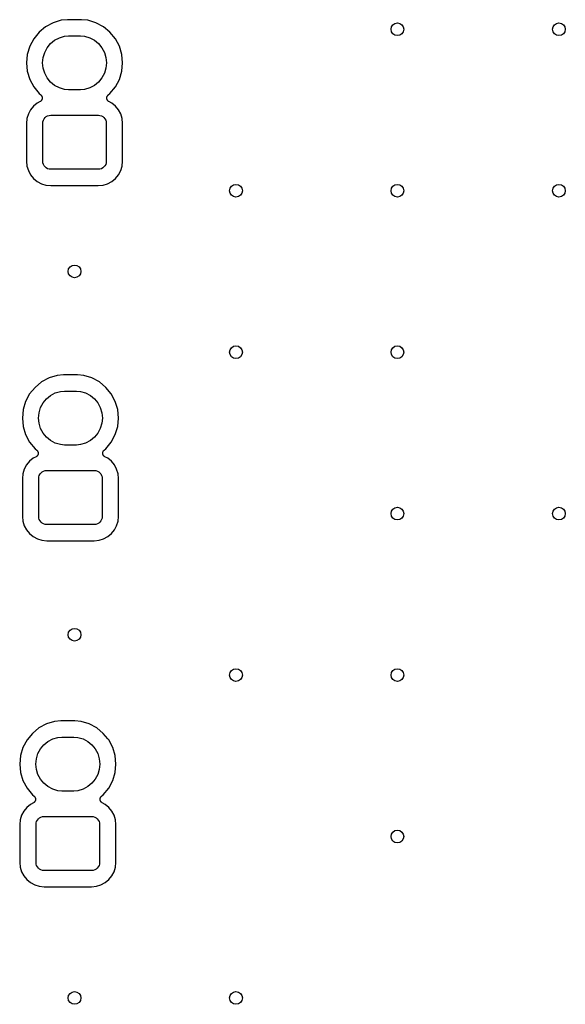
# Model space of a CAD drawing. Extents: x 0.02 to 3.88, y 0.02 to 3.88.
# Tile 16 of 21: x 2.53 to 3.21, y 1.59 to 2.81. Entities that reach past the tile are written whole.
import ezdxf

# ---------------------------------------------------------------- set-up
doc = ezdxf.new("R2010")
doc.units = 0
doc.header["$MEASUREMENT"] = 0
doc.layers.add('BLACK', color=7, linetype='CONTINUOUS')

msp = doc.modelspace()

# ---------------------------------------------------------------- linework, layer by layer
at = {"layer": 'BLACK', "linetype": 'CONTINUOUS'}
for p, q in [((2.57354, 2.80806), (2.56425, 2.80309)), ((2.58361, 2.81112), (2.57354, 2.80806)), ((2.59147, 2.81189), (2.58361, 2.81112)), ((2.60853, 2.81189), (2.59147, 2.81189)), ((2.61639, 2.81112), (2.60853, 2.81189)), ((2.62646, 2.80806), (2.61639, 2.81112)), ((2.63575, 2.80309), (2.62646, 2.80806)), ((2.55611, 2.79641), (2.54943, 2.78827)), ((2.56425, 2.80309), (2.55611, 2.79641)), ((2.64389, 2.79641), (2.63575, 2.80309)), ((2.65057, 2.78827), (2.64389, 2.79641)), ((2.54943, 2.78827), (2.54446, 2.77898)), ((2.56614, 2.77711), (2.57032, 2.7822)), ((2.57032, 2.7822), (2.57541, 2.78638)), ((2.57541, 2.78638), (2.58123, 2.78949)), ((2.58123, 2.78949), (2.58753, 2.79141)), ((2.58753, 2.79141), (2.59245, 2.79189)), ((2.59245, 2.79189), (2.60755, 2.79189)), ((2.60755, 2.79189), (2.61247, 2.79141)), ((2.61247, 2.79141), (2.61877, 2.78949)), ((2.61877, 2.78949), (2.62459, 2.78638)), ((2.62459, 2.78638), (2.62968, 2.7822)), ((2.62968, 2.7822), (2.63386, 2.77711)), ((2.65554, 2.77898), (2.65057, 2.78827)), ((2.5414, 2.76891), (2.54037, 2.75843)), ((2.54446, 2.77898), (2.5414, 2.76891)), ((2.56111, 2.76499), (2.56303, 2.77129)), ((2.56303, 2.77129), (2.56614, 2.77711)), ((2.63386, 2.77711), (2.63697, 2.77129)), ((2.63697, 2.77129), (2.63889, 2.76499)), ((2.6586, 2.76891), (2.65554, 2.77898)), ((2.65963, 2.75843), (2.6586, 2.76891)), ((2.54037, 2.75843), (2.5414, 2.74794)), ((2.56047, 2.75843), (2.56111, 2.76499)), ((2.56111, 2.75187), (2.56047, 2.75843)), ((2.63889, 2.76499), (2.63953, 2.75843)), ((2.63953, 2.75843), (2.63889, 2.75187)), ((2.6586, 2.74794), (2.65963, 2.75843)), ((2.5414, 2.74794), (2.54446, 2.73787)), ((2.56303, 2.74556), (2.56111, 2.75187)), ((2.56614, 2.73974), (2.56303, 2.74556)), ((2.63697, 2.74556), (2.63386, 2.73974)), ((2.63889, 2.75187), (2.63697, 2.74556)), ((2.65554, 2.73787), (2.6586, 2.74794)), ((2.54446, 2.73787), (2.54943, 2.72858)), ((2.57032, 2.73465), (2.56614, 2.73974)), ((2.57541, 2.73047), (2.57032, 2.73465)), ((2.62968, 2.73465), (2.62459, 2.73047)), ((2.63386, 2.73974), (2.62968, 2.73465)), ((2.65057, 2.72858), (2.65554, 2.73787)), ((2.54943, 2.72858), (2.55611, 2.72044)), ((2.55611, 2.72044), (2.55822, 2.7187)), ((2.58123, 2.72736), (2.57541, 2.73047)), ((2.58753, 2.72544), (2.58123, 2.72736)), ((2.59245, 2.72496), (2.58753, 2.72544)), ((2.60755, 2.72496), (2.59245, 2.72496)), ((2.61247, 2.72544), (2.60755, 2.72496)), ((2.61877, 2.72736), (2.61247, 2.72544)), ((2.62459, 2.73047), (2.61877, 2.72736)), ((2.64178, 2.7187), (2.64389, 2.72044)), ((2.64389, 2.72044), (2.65057, 2.72858)), ((2.55384, 2.70852), (2.5493, 2.70479)), ((2.55741, 2.71042), (2.55384, 2.70852)), ((2.5578, 2.71068), (2.55741, 2.71042)), ((2.5582, 2.71095), (2.5578, 2.71068)), ((2.55821, 2.71096), (2.5582, 2.71095)), ((2.55822, 2.71097), (2.55821, 2.71096)), ((2.55822, 2.7187), (2.55826, 2.71867)), ((2.55855, 2.7113), (2.55822, 2.71097)), ((2.55826, 2.71867), (2.55826, 2.71867)), ((2.55826, 2.71867), (2.55826, 2.71867)), ((2.55826, 2.71867), (2.55828, 2.71865)), ((2.55828, 2.71865), (2.55862, 2.71831)), ((2.5589, 2.71163), (2.55855, 2.7113)), ((2.55862, 2.71831), (2.55894, 2.71798)), ((2.55891, 2.71166), (2.5589, 2.71165)), ((2.5589, 2.71165), (2.5589, 2.71163)), ((2.55918, 2.71205), (2.55891, 2.71166)), ((2.55894, 2.71798), (2.55895, 2.71796)), ((2.55895, 2.71796), (2.55896, 2.71795)), ((2.55896, 2.71795), (2.55922, 2.71755)), ((2.55944, 2.71244), (2.55918, 2.71205)), ((2.55922, 2.71755), (2.55948, 2.71716)), ((2.55945, 2.71245), (2.55944, 2.71244)), ((2.55946, 2.71247), (2.55945, 2.71245)), ((2.55964, 2.71291), (2.55946, 2.71247)), ((2.55948, 2.71716), (2.55948, 2.71715)), ((2.55948, 2.71715), (2.55949, 2.71714)), ((2.55949, 2.71714), (2.55967, 2.71669)), ((2.55982, 2.71334), (2.55964, 2.71291)), ((2.55967, 2.71669), (2.55985, 2.71626)), ((2.55983, 2.71335), (2.55982, 2.71334)), ((2.55993, 2.71383), (2.55983, 2.71337)), ((2.55983, 2.71337), (2.55983, 2.71335)), ((2.55985, 2.71626), (2.55985, 2.71624)), ((2.55985, 2.71624), (2.55985, 2.71623)), ((2.55985, 2.71623), (2.55994, 2.71576)), ((2.56002, 2.7143), (2.55993, 2.71383)), ((2.55994, 2.71576), (2.56003, 2.7153)), ((2.56003, 2.71432), (2.56002, 2.71431)), ((2.56002, 2.71431), (2.56002, 2.7143)), ((2.56003, 2.7153), (2.56003, 2.71528)), ((2.56003, 2.71528), (2.56003, 2.71527)), ((2.56003, 2.71527), (2.56003, 2.71479)), ((2.56003, 2.71479), (2.56003, 2.71432)), ((2.63997, 2.71534), (2.63998, 2.71535)), ((2.63997, 2.71487), (2.63997, 2.71534)), ((2.63997, 2.71439), (2.63997, 2.71487)), ((2.63997, 2.71438), (2.63997, 2.71439)), ((2.63997, 2.71437), (2.63997, 2.71438)), ((2.64006, 2.7139), (2.63997, 2.71437)), ((2.63998, 2.71537), (2.64007, 2.71583)), ((2.63998, 2.71535), (2.63998, 2.71537)), ((2.64015, 2.71343), (2.64006, 2.7139)), ((2.64007, 2.71583), (2.64017, 2.7163)), ((2.64015, 2.71342), (2.64015, 2.71343)), ((2.64016, 2.71341), (2.64015, 2.71342)), ((2.64034, 2.71297), (2.64016, 2.71341)), ((2.64017, 2.71632), (2.64036, 2.71676)), ((2.64017, 2.71631), (2.64017, 2.71632)), ((2.64017, 2.7163), (2.64017, 2.71631)), ((2.64051, 2.71253), (2.64034, 2.71297)), ((2.64036, 2.71676), (2.64054, 2.7172)), ((2.64052, 2.71252), (2.64051, 2.71253)), ((2.64052, 2.7125), (2.64052, 2.71252)), ((2.64079, 2.7121), (2.64052, 2.7125)), ((2.64054, 2.7172), (2.64055, 2.71721)), ((2.64055, 2.71722), (2.64082, 2.71761)), ((2.64055, 2.71721), (2.64055, 2.71722)), ((2.64104, 2.71171), (2.64079, 2.7121)), ((2.64082, 2.71761), (2.64109, 2.71801)), ((2.64105, 2.7117), (2.64104, 2.71171)), ((2.64106, 2.71169), (2.64105, 2.7117)), ((2.6414, 2.71135), (2.64106, 2.71169)), ((2.64109, 2.71802), (2.6411, 2.71803)), ((2.64109, 2.71801), (2.64109, 2.71802)), ((2.6411, 2.71803), (2.64144, 2.71836)), ((2.64173, 2.71101), (2.6414, 2.71135)), ((2.64144, 2.71836), (2.64178, 2.7187)), ((2.64174, 2.711), (2.64173, 2.71101)), ((2.64175, 2.71099), (2.64174, 2.711)), ((2.64214, 2.71073), (2.64175, 2.71099)), ((2.64253, 2.71046), (2.64214, 2.71073)), ((2.64255, 2.71045), (2.64253, 2.71046)), ((2.64255, 2.71044), (2.64255, 2.71045)), ((2.64259, 2.71042), (2.64255, 2.71044)), ((2.64255, 2.71044), (2.64255, 2.71044)), ((2.64616, 2.70852), (2.64259, 2.71042)), ((2.6507, 2.70479), (2.64616, 2.70852)), ((2.54558, 2.70026), (2.54281, 2.69508)), ((2.5493, 2.70479), (2.54558, 2.70026)), ((2.65442, 2.70026), (2.6507, 2.70479)), ((2.65719, 2.69508), (2.65442, 2.70026)), ((2.54111, 2.68946), (2.54051, 2.68338)), ((2.54281, 2.69508), (2.54111, 2.68946)), ((2.56063, 2.68362), (2.56082, 2.68554)), ((2.56063, 2.63638), (2.56063, 2.68362)), ((2.56082, 2.68554), (2.56138, 2.68739)), ((2.56138, 2.68739), (2.56229, 2.68909)), ((2.56229, 2.68909), (2.56351, 2.69058)), ((2.56351, 2.69058), (2.565, 2.69181)), ((2.565, 2.69181), (2.56671, 2.69272)), ((2.56671, 2.69272), (2.56855, 2.69328)), ((2.56855, 2.69328), (2.57047, 2.69346)), ((2.57047, 2.69346), (2.62953, 2.69346)), ((2.62953, 2.69346), (2.63145, 2.69328)), ((2.63145, 2.69328), (2.63329, 2.69272)), ((2.63329, 2.69272), (2.635, 2.69181)), ((2.635, 2.69181), (2.63649, 2.69058)), ((2.63649, 2.69058), (2.63771, 2.68909)), ((2.63771, 2.68909), (2.63862, 2.68739)), ((2.63862, 2.68739), (2.63918, 2.68554)), ((2.63918, 2.68554), (2.63937, 2.68362)), ((2.63937, 2.68362), (2.63937, 2.63638)), ((2.65889, 2.68946), (2.65719, 2.69508)), ((2.65949, 2.68338), (2.65889, 2.68946)), ((2.54051, 2.68338), (2.54051, 2.63662)), ((2.65949, 2.63662), (2.65949, 2.68338)), ((2.54051, 2.63662), (2.54111, 2.63054)), ((2.56082, 2.63446), (2.56063, 2.63638)), ((2.63937, 2.63638), (2.63918, 2.63446)), ((2.65889, 2.63054), (2.65949, 2.63662)), ((2.54111, 2.63054), (2.54281, 2.62492)), ((2.54281, 2.62492), (2.54558, 2.61974)), ((2.56138, 2.63261), (2.56082, 2.63446)), ((2.56229, 2.63091), (2.56138, 2.63261)), ((2.56351, 2.62942), (2.56229, 2.63091)), ((2.565, 2.62819), (2.56351, 2.62942)), ((2.56671, 2.62728), (2.565, 2.62819)), ((2.56855, 2.62672), (2.56671, 2.62728)), ((2.57047, 2.62654), (2.56855, 2.62672)), ((2.62953, 2.62654), (2.57047, 2.62654)), ((2.63145, 2.62672), (2.62953, 2.62654)), ((2.63329, 2.62728), (2.63145, 2.62672)), ((2.635, 2.62819), (2.63329, 2.62728)), ((2.63649, 2.62942), (2.635, 2.62819)), ((2.63771, 2.63091), (2.63649, 2.62942)), ((2.63862, 2.63261), (2.63771, 2.63091)), ((2.63918, 2.63446), (2.63862, 2.63261)), ((2.65442, 2.61974), (2.65719, 2.62492)), ((2.65719, 2.62492), (2.65889, 2.63054)), ((2.54558, 2.61974), (2.5493, 2.61521)), ((2.5493, 2.61521), (2.55384, 2.61148)), ((2.55384, 2.61148), (2.55902, 2.60872)), ((2.64098, 2.60872), (2.64616, 2.61148)), ((2.64616, 2.61148), (2.6507, 2.61521)), ((2.6507, 2.61521), (2.65442, 2.61974)), ((2.55902, 2.60872), (2.56463, 2.60701)), ((2.56463, 2.60701), (2.57072, 2.60641)), ((2.57072, 2.60641), (2.62928, 2.60641)), ((2.62928, 2.60641), (2.63537, 2.60701)), ((2.63537, 2.60701), (2.64098, 2.60872)), ((2.56854, 2.36806), (2.55925, 2.36309)), ((2.57861, 2.37112), (2.56854, 2.36806)), ((2.58647, 2.37189), (2.57861, 2.37112)), ((2.60353, 2.37189), (2.58647, 2.37189)), ((2.61139, 2.37112), (2.60353, 2.37189)), ((2.62146, 2.36806), (2.61139, 2.37112)), ((2.63075, 2.36309), (2.62146, 2.36806)), ((2.55111, 2.35641), (2.54443, 2.34827)), ((2.55925, 2.36309), (2.55111, 2.35641)), ((2.63889, 2.35641), (2.63075, 2.36309)), ((2.64557, 2.34827), (2.63889, 2.35641)), ((2.54443, 2.34827), (2.53946, 2.33898)), ((2.56114, 2.33711), (2.56532, 2.3422)), ((2.56532, 2.3422), (2.57041, 2.34638)), ((2.57041, 2.34638), (2.57623, 2.34949)), ((2.57623, 2.34949), (2.58253, 2.35141)), ((2.58253, 2.35141), (2.58745, 2.35189)), ((2.58745, 2.35189), (2.60255, 2.35189)), ((2.60255, 2.35189), (2.60747, 2.35141)), ((2.60747, 2.35141), (2.61377, 2.34949)), ((2.61377, 2.34949), (2.61959, 2.34638)), ((2.61959, 2.34638), (2.62468, 2.3422)), ((2.62468, 2.3422), (2.62886, 2.33711)), ((2.65054, 2.33898), (2.64557, 2.34827)), ((2.53946, 2.33898), (2.5364, 2.32891)), ((2.55611, 2.32499), (2.55803, 2.33129)), ((2.55803, 2.33129), (2.56114, 2.33711)), ((2.62886, 2.33711), (2.63197, 2.33129)), ((2.63197, 2.33129), (2.63389, 2.32499)), ((2.6536, 2.32891), (2.65054, 2.33898)), ((2.5364, 2.32891), (2.53537, 2.31843)), ((2.53537, 2.31843), (2.5364, 2.30794)), ((2.55547, 2.31843), (2.55611, 2.32499)), ((2.55611, 2.31187), (2.55547, 2.31843)), ((2.63389, 2.32499), (2.63453, 2.31843)), ((2.63453, 2.31843), (2.63389, 2.31187)), ((2.65463, 2.31843), (2.6536, 2.32891)), ((2.6536, 2.30794), (2.65463, 2.31843)), ((2.5364, 2.30794), (2.53946, 2.29787)), ((2.55803, 2.30556), (2.55611, 2.31187)), ((2.56114, 2.29974), (2.55803, 2.30556)), ((2.63197, 2.30556), (2.62886, 2.29974)), ((2.63389, 2.31187), (2.63197, 2.30556)), ((2.65054, 2.29787), (2.6536, 2.30794)), ((2.53946, 2.29787), (2.54443, 2.28858)), ((2.56532, 2.29465), (2.56114, 2.29974)), ((2.57041, 2.29047), (2.56532, 2.29465)), ((2.62468, 2.29465), (2.61959, 2.29047)), ((2.62886, 2.29974), (2.62468, 2.29465)), ((2.64557, 2.28858), (2.65054, 2.29787)), ((2.54443, 2.28858), (2.55111, 2.28044)), ((2.57623, 2.28736), (2.57041, 2.29047)), ((2.58253, 2.28544), (2.57623, 2.28736)), ((2.58745, 2.28496), (2.58253, 2.28544)), ((2.60255, 2.28496), (2.58745, 2.28496)), ((2.60747, 2.28544), (2.60255, 2.28496)), ((2.61377, 2.28736), (2.60747, 2.28544)), ((2.61959, 2.29047), (2.61377, 2.28736)), ((2.63889, 2.28044), (2.64557, 2.28858)), ((2.55241, 2.27042), (2.54884, 2.26852)), ((2.55111, 2.28044), (2.55322, 2.2787)), ((2.5528, 2.27068), (2.55241, 2.27042)), ((2.5532, 2.27095), (2.5528, 2.27068)), ((2.55321, 2.27096), (2.5532, 2.27095)), ((2.55322, 2.27097), (2.55321, 2.27096)), ((2.55322, 2.2787), (2.55326, 2.27867)), ((2.55355, 2.2713), (2.55322, 2.27097)), ((2.55326, 2.27867), (2.55326, 2.27867)), ((2.55326, 2.27867), (2.55326, 2.27867)), ((2.55326, 2.27867), (2.55328, 2.27865)), ((2.55328, 2.27865), (2.55362, 2.27831)), ((2.5539, 2.27163), (2.55355, 2.2713)), ((2.55362, 2.27831), (2.55394, 2.27798)), ((2.55391, 2.27166), (2.5539, 2.27165)), ((2.5539, 2.27165), (2.5539, 2.27163)), ((2.55418, 2.27205), (2.55391, 2.27166)), ((2.55394, 2.27798), (2.55395, 2.27796)), ((2.55395, 2.27796), (2.55396, 2.27795)), ((2.55396, 2.27795), (2.55422, 2.27755)), ((2.55444, 2.27244), (2.55418, 2.27205)), ((2.55422, 2.27755), (2.55448, 2.27716)), ((2.55445, 2.27245), (2.55444, 2.27244)), ((2.55446, 2.27247), (2.55445, 2.27245)), ((2.55464, 2.27291), (2.55446, 2.27247)), ((2.55448, 2.27716), (2.55448, 2.27715)), ((2.55448, 2.27715), (2.55449, 2.27714)), ((2.55449, 2.27714), (2.55467, 2.27669)), ((2.55482, 2.27334), (2.55464, 2.27291)), ((2.55467, 2.27669), (2.55485, 2.27626)), ((2.55483, 2.27335), (2.55482, 2.27334)), ((2.55493, 2.27383), (2.55483, 2.27337)), ((2.55483, 2.27337), (2.55483, 2.27335)), ((2.55485, 2.27626), (2.55485, 2.27624)), ((2.55485, 2.27624), (2.55485, 2.27623)), ((2.55485, 2.27623), (2.55494, 2.27576)), ((2.55502, 2.2743), (2.55493, 2.27383)), ((2.55494, 2.27576), (2.55503, 2.2753)), ((2.55503, 2.27432), (2.55502, 2.27431)), ((2.55502, 2.27431), (2.55502, 2.2743)), ((2.55503, 2.2753), (2.55503, 2.27528)), ((2.55503, 2.27528), (2.55503, 2.27527)), ((2.55503, 2.27527), (2.55503, 2.27479)), ((2.55503, 2.27479), (2.55503, 2.27432)), ((2.63497, 2.27534), (2.63498, 2.27535)), ((2.63497, 2.27487), (2.63497, 2.27534)), ((2.63497, 2.27439), (2.63497, 2.27487)), ((2.63497, 2.27438), (2.63497, 2.27439)), ((2.63497, 2.27437), (2.63497, 2.27438)), ((2.63506, 2.2739), (2.63497, 2.27437)), ((2.63498, 2.27537), (2.63507, 2.27583)), ((2.63498, 2.27535), (2.63498, 2.27537)), ((2.63515, 2.27343), (2.63506, 2.2739)), ((2.63507, 2.27583), (2.63517, 2.2763)), ((2.63515, 2.27342), (2.63515, 2.27343)), ((2.63516, 2.27341), (2.63515, 2.27342)), ((2.63534, 2.27297), (2.63516, 2.27341)), ((2.63517, 2.27632), (2.63536, 2.27676)), ((2.63517, 2.27631), (2.63517, 2.27632)), ((2.63517, 2.2763), (2.63517, 2.27631)), ((2.63551, 2.27253), (2.63534, 2.27297)), ((2.63536, 2.27676), (2.63554, 2.2772)), ((2.63552, 2.27252), (2.63551, 2.27253)), ((2.63552, 2.2725), (2.63552, 2.27252)), ((2.63579, 2.2721), (2.63552, 2.2725)), ((2.63554, 2.2772), (2.63555, 2.27721)), ((2.63555, 2.27722), (2.63582, 2.27761)), ((2.63555, 2.27721), (2.63555, 2.27722)), ((2.63604, 2.27171), (2.63579, 2.2721)), ((2.63582, 2.27761), (2.63609, 2.27801)), ((2.63605, 2.2717), (2.63604, 2.27171)), ((2.63606, 2.27169), (2.63605, 2.2717)), ((2.6364, 2.27135), (2.63606, 2.27169)), ((2.63609, 2.27802), (2.6361, 2.27803)), ((2.63609, 2.27801), (2.63609, 2.27802)), ((2.6361, 2.27803), (2.63644, 2.27836)), ((2.63673, 2.27101), (2.6364, 2.27135)), ((2.63644, 2.27836), (2.63678, 2.2787)), ((2.63674, 2.271), (2.63673, 2.27101)), ((2.63675, 2.27099), (2.63674, 2.271)), ((2.63714, 2.27073), (2.63675, 2.27099)), ((2.63678, 2.2787), (2.63889, 2.28044)), ((2.63753, 2.27046), (2.63714, 2.27073)), ((2.63755, 2.27045), (2.63753, 2.27046)), ((2.63755, 2.27044), (2.63755, 2.27045)), ((2.63759, 2.27042), (2.63755, 2.27044)), ((2.63755, 2.27044), (2.63755, 2.27044)), ((2.64116, 2.26852), (2.63759, 2.27042)), ((2.54058, 2.26026), (2.53781, 2.25508)), ((2.5443, 2.26479), (2.54058, 2.26026)), ((2.54884, 2.26852), (2.5443, 2.26479)), ((2.6457, 2.26479), (2.64116, 2.26852)), ((2.64942, 2.26026), (2.6457, 2.26479)), ((2.65219, 2.25508), (2.64942, 2.26026)), ((2.53611, 2.24946), (2.53551, 2.24338)), ((2.53781, 2.25508), (2.53611, 2.24946)), ((2.55563, 2.24362), (2.55582, 2.24554)), ((2.55582, 2.24554), (2.55638, 2.24739)), ((2.55638, 2.24739), (2.55729, 2.24909)), ((2.55729, 2.24909), (2.55851, 2.25058)), ((2.55851, 2.25058), (2.56, 2.25181)), ((2.56, 2.25181), (2.56171, 2.25272)), ((2.56171, 2.25272), (2.56355, 2.25328)), ((2.56355, 2.25328), (2.56547, 2.25346)), ((2.56547, 2.25346), (2.62453, 2.25346)), ((2.62453, 2.25346), (2.62645, 2.25328)), ((2.62645, 2.25328), (2.62829, 2.25272)), ((2.62829, 2.25272), (2.63, 2.25181)), ((2.63, 2.25181), (2.63149, 2.25058)), ((2.63149, 2.25058), (2.63271, 2.24909)), ((2.63271, 2.24909), (2.63362, 2.24739)), ((2.63362, 2.24739), (2.63418, 2.24554)), ((2.63418, 2.24554), (2.63437, 2.24362)), ((2.65389, 2.24946), (2.65219, 2.25508)), ((2.65449, 2.24338), (2.65389, 2.24946)), ((2.53551, 2.24338), (2.53551, 2.19662)), ((2.55563, 2.19638), (2.55563, 2.24362)), ((2.63437, 2.24362), (2.63437, 2.19638)), ((2.65449, 2.19662), (2.65449, 2.24338)), ((2.53551, 2.19662), (2.53611, 2.19054)), ((2.55582, 2.19446), (2.55563, 2.19638)), ((2.63437, 2.19638), (2.63418, 2.19446)), ((2.65389, 2.19054), (2.65449, 2.19662)), ((2.53611, 2.19054), (2.53781, 2.18492)), ((2.53781, 2.18492), (2.54058, 2.17974)), ((2.55638, 2.19261), (2.55582, 2.19446)), ((2.55729, 2.19091), (2.55638, 2.19261)), ((2.55851, 2.18942), (2.55729, 2.19091)), ((2.56, 2.18819), (2.55851, 2.18942)), ((2.56171, 2.18728), (2.56, 2.18819)), ((2.56355, 2.18672), (2.56171, 2.18728)), ((2.56547, 2.18654), (2.56355, 2.18672)), ((2.62453, 2.18654), (2.56547, 2.18654)), ((2.62645, 2.18672), (2.62453, 2.18654)), ((2.62829, 2.18728), (2.62645, 2.18672)), ((2.63, 2.18819), (2.62829, 2.18728)), ((2.63149, 2.18942), (2.63, 2.18819)), ((2.63271, 2.19091), (2.63149, 2.18942)), ((2.63362, 2.19261), (2.63271, 2.19091)), ((2.63418, 2.19446), (2.63362, 2.19261)), ((2.64942, 2.17974), (2.65219, 2.18492)), ((2.65219, 2.18492), (2.65389, 2.19054)), ((2.54058, 2.17974), (2.5443, 2.17521)), ((2.5443, 2.17521), (2.54884, 2.17148)), ((2.54884, 2.17148), (2.55402, 2.16872)), ((2.63598, 2.16872), (2.64116, 2.17148)), ((2.64116, 2.17148), (2.6457, 2.17521)), ((2.6457, 2.17521), (2.64942, 2.17974)), ((2.55402, 2.16872), (2.55963, 2.16701)), ((2.55963, 2.16701), (2.56572, 2.16641)), ((2.56572, 2.16641), (2.62428, 2.16641)), ((2.62428, 2.16641), (2.63037, 2.16701)), ((2.63037, 2.16701), (2.63598, 2.16872)), ((2.57535, 1.94245), (2.56527, 1.93939)), ((2.5832, 1.94322), (2.57535, 1.94245)), ((2.60026, 1.94322), (2.5832, 1.94322)), ((2.60812, 1.94245), (2.60026, 1.94322)), ((2.6182, 1.93939), (2.60812, 1.94245)), ((2.54784, 1.92775), (2.54116, 1.91961)), ((2.55598, 1.93443), (2.54784, 1.92775)), ((2.56527, 1.93939), (2.55598, 1.93443)), ((2.62748, 1.93443), (2.6182, 1.93939)), ((2.63563, 1.92775), (2.62748, 1.93443)), ((2.64129, 1.92084), (2.63563, 1.92775)), ((2.54116, 1.91961), (2.53619, 1.91032)), ((2.56205, 1.91354), (2.56714, 1.91772)), ((2.56714, 1.91772), (2.57296, 1.92083)), ((2.57296, 1.92083), (2.57927, 1.92274)), ((2.57927, 1.92274), (2.58418, 1.92322)), ((2.58418, 1.92322), (2.59928, 1.92322)), ((2.59928, 1.92322), (2.6042, 1.92274)), ((2.6042, 1.92274), (2.61051, 1.92083)), ((2.61051, 1.92083), (2.61632, 1.91772)), ((2.61632, 1.91772), (2.62142, 1.91354)), ((2.64231, 1.91961), (2.64129, 1.92084)), ((2.64129, 1.92084), (2.64129, 1.92084)), ((2.64727, 1.91032), (2.64231, 1.91961)), ((2.53619, 1.91032), (2.53314, 1.90024)), ((2.55476, 1.90263), (2.55787, 1.90844)), ((2.55787, 1.90844), (2.56205, 1.91354)), ((2.62142, 1.91354), (2.6256, 1.90844)), ((2.6256, 1.90844), (2.6287, 1.90263)), ((2.65033, 1.90024), (2.64727, 1.91032)), ((2.53314, 1.90024), (2.5321, 1.88976)), ((2.5522, 1.88976), (2.55285, 1.89632)), ((2.55285, 1.89632), (2.55476, 1.90263)), ((2.6287, 1.90263), (2.63062, 1.89632)), ((2.63062, 1.89632), (2.63126, 1.88976)), ((2.65136, 1.88976), (2.65033, 1.90024)), ((2.5321, 1.88976), (2.53314, 1.87928)), ((2.53314, 1.87928), (2.53619, 1.8692)), ((2.55285, 1.8832), (2.5522, 1.88976)), ((2.55476, 1.87689), (2.55285, 1.8832)), ((2.63062, 1.8832), (2.6287, 1.87689)), ((2.63126, 1.88976), (2.63062, 1.8832)), ((2.64727, 1.8692), (2.65033, 1.87928)), ((2.65033, 1.87928), (2.65136, 1.88976)), ((2.53619, 1.8692), (2.54116, 1.85991)), ((2.55787, 1.87108), (2.55476, 1.87689)), ((2.56205, 1.86598), (2.55787, 1.87108)), ((2.6256, 1.87108), (2.62142, 1.86598)), ((2.6287, 1.87689), (2.6256, 1.87108)), ((2.64231, 1.85991), (2.64727, 1.8692)), ((2.54116, 1.85991), (2.54784, 1.85177)), ((2.56714, 1.8618), (2.56205, 1.86598)), ((2.57296, 1.85869), (2.56714, 1.8618)), ((2.57927, 1.85678), (2.57296, 1.85869)), ((2.58418, 1.8563), (2.57927, 1.85678)), ((2.59928, 1.8563), (2.58418, 1.8563)), ((2.6042, 1.85678), (2.59928, 1.8563)), ((2.61051, 1.85869), (2.6042, 1.85678)), ((2.61632, 1.8618), (2.61051, 1.85869)), ((2.62142, 1.86598), (2.61632, 1.8618)), ((2.63563, 1.85177), (2.64231, 1.85991)), ((2.54784, 1.85177), (2.54996, 1.85003)), ((2.54953, 1.84202), (2.54914, 1.84176)), ((2.54993, 1.84228), (2.54953, 1.84202)), ((2.54994, 1.84229), (2.54993, 1.84228)), ((2.54995, 1.8423), (2.54994, 1.84229)), ((2.55028, 1.84263), (2.54995, 1.8423)), ((2.54996, 1.85003), (2.54999, 1.85001)), ((2.54999, 1.85001), (2.54999, 1.85001)), ((2.54999, 1.85001), (2.54999, 1.85)), ((2.54999, 1.85), (2.55001, 1.84999)), ((2.55001, 1.84999), (2.55035, 1.84964)), ((2.55063, 1.84297), (2.55028, 1.84263)), ((2.55035, 1.84964), (2.55067, 1.84931)), ((2.55064, 1.84298), (2.55063, 1.84297)), ((2.55091, 1.84338), (2.55064, 1.84299)), ((2.55064, 1.84299), (2.55064, 1.84298)), ((2.55067, 1.84931), (2.55068, 1.8493)), ((2.55068, 1.8493), (2.55069, 1.84929)), ((2.55069, 1.84929), (2.55095, 1.84889)), ((2.55118, 1.84378), (2.55091, 1.84338)), ((2.55095, 1.84889), (2.55121, 1.84849)), ((2.55119, 1.8438), (2.55118, 1.84379)), ((2.55118, 1.84379), (2.55118, 1.84378)), ((2.55137, 1.84424), (2.55119, 1.8438)), ((2.55121, 1.84849), (2.55122, 1.84848)), ((2.55122, 1.84848), (2.55122, 1.84847)), ((2.55122, 1.84847), (2.5514, 1.84803)), ((2.55156, 1.84468), (2.55137, 1.84424)), ((2.5514, 1.84803), (2.55158, 1.84759)), ((2.55166, 1.84516), (2.55156, 1.8447)), ((2.55156, 1.8447), (2.55156, 1.84469)), ((2.55156, 1.84469), (2.55156, 1.84468)), ((2.55158, 1.84759), (2.55158, 1.84758)), ((2.55158, 1.84758), (2.55159, 1.84757)), ((2.55159, 1.84757), (2.55167, 1.8471)), ((2.55176, 1.84563), (2.55166, 1.84516)), ((2.55167, 1.8471), (2.55176, 1.84663)), ((2.55176, 1.84663), (2.55176, 1.84662)), ((2.55176, 1.84662), (2.55177, 1.84661)), ((2.55177, 1.84661), (2.55176, 1.84612)), ((2.55176, 1.84612), (2.55176, 1.84566)), ((2.55176, 1.84566), (2.55176, 1.84564)), ((2.55176, 1.84564), (2.55176, 1.84563)), ((2.6317, 1.8462), (2.63171, 1.84668)), ((2.6317, 1.84573), (2.6317, 1.8462)), ((2.6317, 1.84571), (2.6317, 1.84573)), ((2.6317, 1.8457), (2.6317, 1.84571)), ((2.63179, 1.84523), (2.6317, 1.8457)), ((2.63171, 1.8467), (2.6318, 1.84717)), ((2.63171, 1.84669), (2.63171, 1.8467)), ((2.63171, 1.84668), (2.63171, 1.84669)), ((2.63188, 1.84477), (2.63179, 1.84523)), ((2.6318, 1.84717), (2.6319, 1.84763)), ((2.63188, 1.84475), (2.63188, 1.84477)), ((2.63189, 1.84474), (2.63188, 1.84475)), ((2.63207, 1.8443), (2.63189, 1.84474)), ((2.6319, 1.84764), (2.63191, 1.84766)), ((2.6319, 1.84763), (2.6319, 1.84764)), ((2.63191, 1.84766), (2.63209, 1.84809)), ((2.63224, 1.84386), (2.63207, 1.8443)), ((2.63209, 1.84809), (2.63227, 1.84853)), ((2.63225, 1.84385), (2.63224, 1.84386)), ((2.63226, 1.84384), (2.63225, 1.84385)), ((2.63252, 1.84344), (2.63226, 1.84384)), ((2.63227, 1.84853), (2.63228, 1.84854)), ((2.63228, 1.84854), (2.63229, 1.84856)), ((2.63229, 1.84856), (2.63255, 1.84895)), ((2.63278, 1.84304), (2.63252, 1.84344)), ((2.63255, 1.84895), (2.63282, 1.84934)), ((2.63279, 1.84303), (2.63278, 1.84304)), ((2.63279, 1.84302), (2.63279, 1.84303)), ((2.63313, 1.84268), (2.63279, 1.84302)), ((2.63282, 1.84934), (2.63283, 1.84935)), ((2.63283, 1.84936), (2.63317, 1.8497)), ((2.63283, 1.84935), (2.63283, 1.84936)), ((2.63346, 1.84235), (2.63313, 1.84268)), ((2.63317, 1.8497), (2.63351, 1.85003)), ((2.63347, 1.84234), (2.63346, 1.84235)), ((2.63348, 1.84233), (2.63347, 1.84234)), ((2.63387, 1.84206), (2.63348, 1.84233)), ((2.63351, 1.85003), (2.63563, 1.85177)), ((2.63426, 1.84179), (2.63387, 1.84206)), ((2.53731, 1.83159), (2.53454, 1.82641)), ((2.54103, 1.83613), (2.53731, 1.83159)), ((2.54557, 1.83985), (2.54103, 1.83613)), ((2.54914, 1.84176), (2.54557, 1.83985)), ((2.63428, 1.84178), (2.63426, 1.84179)), ((2.63429, 1.84178), (2.63428, 1.84178)), ((2.63428, 1.84178), (2.63428, 1.84178)), ((2.63432, 1.84176), (2.63429, 1.84178)), ((2.63789, 1.83985), (2.63432, 1.84176)), ((2.64243, 1.83613), (2.63789, 1.83985)), ((2.64615, 1.83159), (2.64243, 1.83613)), ((2.64892, 1.82641), (2.64615, 1.83159)), ((2.53284, 1.8208), (2.53224, 1.81471)), ((2.53454, 1.82641), (2.53284, 1.8208)), ((2.55255, 1.81688), (2.55311, 1.81872)), ((2.55311, 1.81872), (2.55402, 1.82042)), ((2.55402, 1.82042), (2.55524, 1.82192)), ((2.55524, 1.82192), (2.55674, 1.82314)), ((2.55674, 1.82314), (2.55844, 1.82405)), ((2.55844, 1.82405), (2.56028, 1.82461)), ((2.56028, 1.82461), (2.5622, 1.8248)), ((2.5622, 1.8248), (2.62126, 1.8248)), ((2.62126, 1.8248), (2.62318, 1.82461)), ((2.62318, 1.82461), (2.62503, 1.82405)), ((2.62503, 1.82405), (2.62673, 1.82314)), ((2.62673, 1.82314), (2.62822, 1.82192)), ((2.62822, 1.82192), (2.62944, 1.82042)), ((2.62944, 1.82042), (2.63035, 1.81872)), ((2.63035, 1.81872), (2.63091, 1.81688)), ((2.65062, 1.8208), (2.64892, 1.82641)), ((2.65122, 1.81471), (2.65062, 1.8208)), ((2.53224, 1.81471), (2.53224, 1.76796)), ((2.55236, 1.81496), (2.55255, 1.81688)), ((2.55236, 1.76771), (2.55236, 1.81496)), ((2.63091, 1.81688), (2.6311, 1.81496)), ((2.6311, 1.81496), (2.6311, 1.76771)), ((2.65122, 1.76796), (2.65122, 1.81471)), ((2.53224, 1.76796), (2.53284, 1.76187)), ((2.53284, 1.76187), (2.53454, 1.75626)), ((2.55255, 1.76579), (2.55236, 1.76771)), ((2.55311, 1.76395), (2.55255, 1.76579)), ((2.55402, 1.76224), (2.55311, 1.76395)), ((2.55524, 1.76075), (2.55402, 1.76224)), ((2.55674, 1.75953), (2.55524, 1.76075)), ((2.55844, 1.75862), (2.55674, 1.75953)), ((2.56028, 1.75806), (2.55844, 1.75862)), ((2.5622, 1.75787), (2.56028, 1.75806)), ((2.62126, 1.75787), (2.5622, 1.75787)), ((2.62318, 1.75806), (2.62126, 1.75787)), ((2.62503, 1.75862), (2.62318, 1.75806)), ((2.62673, 1.75953), (2.62503, 1.75862)), ((2.62822, 1.76075), (2.62673, 1.75953)), ((2.62944, 1.76224), (2.62822, 1.76075)), ((2.63035, 1.76395), (2.62944, 1.76224)), ((2.63091, 1.76579), (2.63035, 1.76395)), ((2.6311, 1.76771), (2.63091, 1.76579)), ((2.64892, 1.75626), (2.65062, 1.76187)), ((2.65062, 1.76187), (2.65122, 1.76796)), ((2.53454, 1.75626), (2.53731, 1.75108)), ((2.53731, 1.75108), (2.54103, 1.74654)), ((2.54103, 1.74654), (2.54557, 1.74282)), ((2.63789, 1.74282), (2.64243, 1.74654)), ((2.64243, 1.74654), (2.64615, 1.75108)), ((2.64615, 1.75108), (2.64892, 1.75626)), ((2.54557, 1.74282), (2.55075, 1.74005)), ((2.55075, 1.74005), (2.55636, 1.73835)), ((2.55636, 1.73835), (2.56245, 1.73775)), ((2.56245, 1.73775), (2.62101, 1.73775)), ((2.62101, 1.73775), (2.6271, 1.73835)), ((2.6271, 1.73835), (2.63272, 1.74005)), ((2.63272, 1.74005), (2.63789, 1.74282))]:
    msp.add_line(p, q, dxfattribs=at)
at = {"layer": 'BLACK'}
for centre in [(3, 2.8), (3.2, 2.8), (2.8, 2.6), (3, 2.6), (3.2, 2.6), (2.6, 2.5), (2.8, 2.4), (3, 2.4), (3, 2.2), (3.2, 2.2), (2.6, 2.05), (2.8, 2), (3, 2), (3, 1.8), (2.6, 1.6), (2.8, 1.6)]:
    msp.add_circle(centre, 0.007874, dxfattribs=at)

doc.saveas('drawing.dxf')
